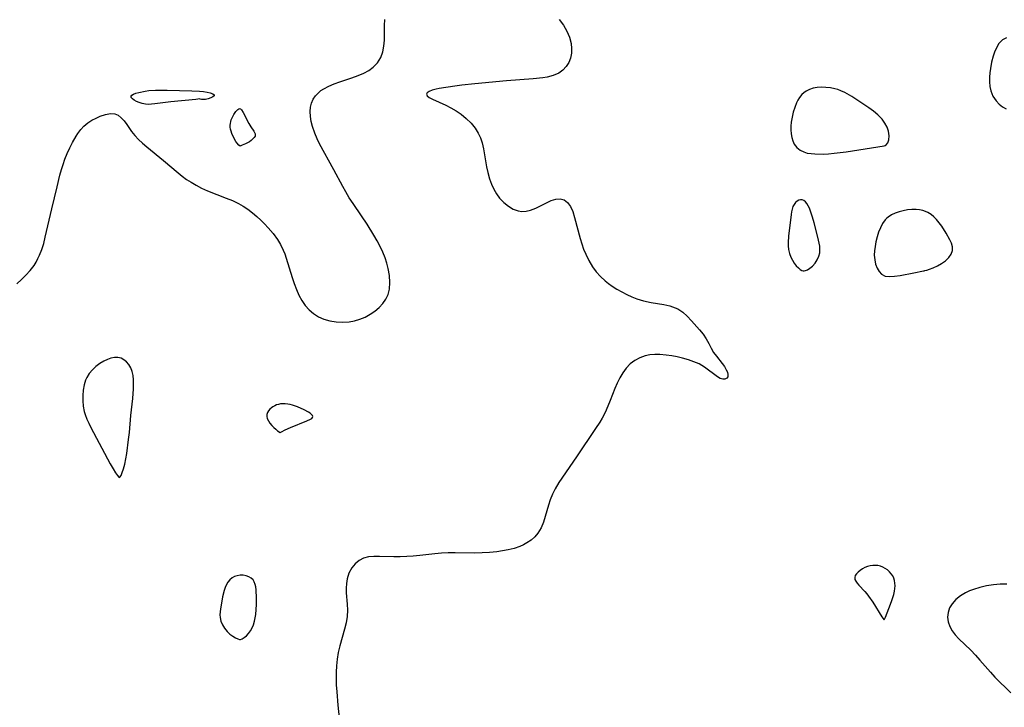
# Model space of a CAD drawing. Header units: inches. Extents: x 1073367 to 1082519, y 1569854 to 1574957.
# Tile 160 of 256: x 1076394 to 1076638, y 1572931 to 1573102. Entities that reach past the tile are written whole.
import ezdxf

# ---------------------------------------------------------------- set-up
doc = ezdxf.new("R2010")
doc.units = ezdxf.units.IN
doc.header["$MEASUREMENT"] = 0
doc.layers.add('CGG_CurvaNivelLidar_v1', color=7, linetype='Continuous', lineweight=30, true_color=0x008008)

msp = doc.modelspace()

# ---------------------------------------------------------------- linework, layer by layer
at = {"layer": 'CGG_CurvaNivelLidar_v1'}
for points in [[(1076393.0615, 1573036.551, 68), (1076394.2214, 1573037.6275, 68), (1076395.2999, 1573038.7091, 68), (1076396.3494, 1573039.8815, 68), (1076397.317, 1573041.1634, 68), (1076397.8274, 1573041.9779, 68), (1076398.2904, 1573042.8342, 68), (1076398.6779, 1573043.6616, 68), (1076399.2533, 1573045.1436, 68), (1076399.7148, 1573046.6234, 68), (1076400.1145, 1573048.1445, 68), (1076401.7226, 1573055.1695, 68), (1076403.0299, 1573060.67, 68), (1076403.7681, 1573063.6089, 68), (1076404.1451, 1573064.9362, 68), (1076404.5559, 1573066.2448, 68), (1076405.0053, 1573067.5295, 68), (1076405.574, 1573068.9672, 68), (1076406.1949, 1573070.3594, 68), (1076406.8632, 1573071.6976, 68), (1076407.7728, 1573073.285, 68), (1076408.2054, 1573073.9453, 68), (1076408.9152, 1573074.8942, 68), (1076409.6894, 1573075.7401, 68), (1076410.6461, 1573076.5471, 68), (1076411.6673, 1573077.2159, 68), (1076412.7185, 1573077.7641, 68), (1076413.7747, 1573078.2126, 68), (1076415.0688, 1573078.6664, 68), (1076416.288, 1573078.9146, 68), (1076417.4124, 1573078.8322, 68), (1076418.2357, 1573078.4526, 68), (1076418.9958, 1573077.838, 68), (1076419.7048, 1573077.053, 68), (1076420.3732, 1573076.153, 68), (1076421.5742, 1573074.4108, 68), (1076422.3787, 1573073.4318, 68), (1076423.2935, 1573072.4641, 68), (1076424.2955, 1573071.5098, 68), (1076425.3656, 1573070.5704, 68), (1076429.4928, 1573067.1953, 68), (1076433.1027, 1573064.1282, 68), (1076434.1522, 1573063.3095, 68), (1076435.2333, 1573062.5319, 68), (1076436.3465, 1573061.8016, 68), (1076437.6335, 1573061.0472, 68), (1076438.9596, 1573060.3653, 68), (1076440.4487, 1573059.7023, 68), (1076445.0906, 1573057.8842, 68), (1076446.6095, 1573057.239, 68), (1076448.087, 1573056.5269, 68), (1076449.2856, 1573055.8552, 68), (1076450.4328, 1573055.1096, 68), (1076451.5773, 1573054.2454, 68), (1076452.6743, 1573053.3177, 68), (1076453.6567, 1573052.422, 68), (1076454.607, 1573051.4909, 68), (1076455.5167, 1573050.5219, 68), (1076456.7058, 1573049.0971, 68), (1076457.7824, 1573047.5974, 68), (1076458.5648, 1573046.3144, 68), (1076459.2367, 1573044.9766, 68), (1076459.6385, 1573043.9898, 68), (1076459.9942, 1573042.978, 68), (1076461.4921, 1573038.1454, 68), (1076461.988, 1573036.6297, 68), (1076462.5197, 1573035.1586, 68), (1076463.1315, 1573033.7456, 68), (1076463.8494, 1573032.4402, 68), (1076464.6887, 1573031.2351, 68), (1076465.6508, 1573030.1532, 68), (1076466.7684, 1573029.1959, 68), (1076468.0002, 1573028.4065, 68), (1076469.3293, 1573027.8018, 68), (1076470.8142, 1573027.3806, 68), (1076472.3609, 1573027.1472, 68), (1076473.9766, 1573027.0734, 68), (1076475.5976, 1573027.174, 68), (1076476.9671, 1573027.4143, 68), (1076478.3004, 1573027.7987, 68), (1076479.6033, 1573028.3372, 68), (1076480.8358, 1573029.0056, 68), (1076481.9827, 1573029.787, 68), (1076483.0409, 1573030.6863, 68), (1076483.967, 1573031.6812, 68), (1076484.731, 1573032.7667, 68), (1076485.2935, 1573033.9438, 68), (1076485.6233, 1573035.2135, 68), (1076485.7555, 1573036.8759, 68), (1076485.6434, 1573038.6091, 68), (1076485.3272, 1573040.3804, 68), (1076484.9763, 1573041.6994, 68), (1076484.5352, 1573043.0156, 68), (1076483.9605, 1573044.4388, 68), (1076483.3039, 1573045.8473, 68), (1076482.5796, 1573047.2391, 68), (1076481.7783, 1573048.6475, 68), (1076480.0548, 1573051.4147, 68), (1076478.7017, 1573053.4539, 68), (1076476.5696, 1573056.5635, 68), (1076475.6405, 1573057.965, 68), (1076474.761, 1573059.3885, 68), (1076474.011, 1573060.722, 68), (1076471.7893, 1573064.9199, 68), (1076468.2638, 1573071.3877, 68), (1076467.6697, 1573072.5646, 68), (1076467.0437, 1573073.9958, 68), (1076466.5137, 1573075.6244, 68), (1076466.1986, 1573076.9031, 68), (1076465.9907, 1573078.1681, 68), (1076465.9295, 1573079.409, 68), (1076466.0274, 1573080.4649, 68), (1076466.2762, 1573081.4758, 68), (1076466.6836, 1573082.4226, 68), (1076467.2491, 1573083.2768, 68), (1076467.9629, 1573084.0409, 68), (1076468.6168, 1573084.5738, 68), (1076469.3403, 1573085.0507, 68), (1076470.5792, 1573085.6963, 68), (1076471.9179, 1573086.2523, 68), (1076473.2714, 1573086.7344, 68), (1076476.2838, 1573087.7275, 68), (1076477.8747, 1573088.3036, 68), (1076479.2286, 1573088.8843, 68), (1076480.482, 1573089.5607, 68), (1076481.5944, 1573090.3696, 68), (1076482.643, 1573091.4874, 68), (1076483.449, 1573092.785, 68), (1076483.9987, 1573094.2249, 68), (1076484.2674, 1573095.6188, 68), (1076484.3753, 1573097.0796, 68), (1076484.4095, 1573100.7671, 68), (1076484.4835, 1573102.1909, 68)], [(1076527.7505, 1573102.2725, 68), (1076528.9001, 1573100.8001, 68), (1076529.7081, 1573099.3609, 68), (1076530.323, 1573097.8455, 68), (1076530.7311, 1573096.2965, 68), (1076530.8872, 1573095.0644, 68), (1076530.8662, 1573093.8574, 68), (1076530.632, 1573092.6596, 68), (1076530.1856, 1573091.5417, 68), (1076529.5277, 1573090.5243, 68), (1076528.6838, 1573089.6434, 68), (1076527.6714, 1573088.9262, 68), (1076526.3334, 1573088.333, 68), (1076524.8412, 1573087.9352, 68), (1076523.7589, 1573087.7489, 68), (1076521.3383, 1573087.486, 68), (1076514.6895, 1573086.9961, 68), (1076506.8575, 1573086.288, 68), (1076503.6141, 1573085.9272, 68), (1076501.8576, 1573085.6986, 68), (1076497.938, 1573085.1017, 68), (1076497.213, 1573084.9518, 68), (1076496.2533, 1573084.685, 68), (1076495.4954, 1573084.3766, 68), (1076494.9916, 1573084.0369, 68), (1076494.8071, 1573083.6748, 68), (1076495.0039, 1573083.2831, 68), (1076495.5318, 1573082.8749, 68), (1076496.3111, 1573082.4485, 68), (1076499.6538, 1573080.9163, 68), (1076500.9112, 1573080.2712, 68), (1076502.1899, 1573079.5409, 68), (1076503.4324, 1573078.7155, 68), (1076504.7174, 1573077.6734, 68), (1076505.8865, 1573076.5065, 68), (1076506.9134, 1573075.2297, 68), (1076507.6696, 1573074.023, 68), (1076508.2132, 1573072.8528, 68), (1076508.6287, 1573071.5711, 68), (1076508.9615, 1573070.1397, 68), (1076509.7224, 1573065.6763, 68), (1076510.0317, 1573064.1976, 68), (1076510.4656, 1573062.6728, 68), (1076510.9547, 1573061.3629, 68), (1076511.5347, 1573060.1127, 68), (1076512.2058, 1573058.9406, 68), (1076512.9725, 1573057.8691, 68), (1076514.0127, 1573056.7555, 68), (1076515.1618, 1573055.8366, 68), (1076516.3878, 1573055.1386, 68), (1076517.5689, 1573054.7225, 68), (1076518.5418, 1573054.576, 68), (1076519.5672, 1573054.6339, 68), (1076520.6357, 1573054.8897, 68), (1076521.9887, 1573055.3988, 68), (1076525.833, 1573057.2418, 68), (1076526.9744, 1573057.6378, 68), (1076528.0426, 1573057.7292, 68), (1076529.0186, 1573057.4145, 68), (1076529.8832, 1573056.7394, 68), (1076530.6011, 1573055.7678, 68), (1076531.1675, 1573054.5076, 68), (1076531.6274, 1573053.0536, 68), (1076533.0373, 1573047.7993, 68), (1076533.4328, 1573046.5065, 68), (1076533.876, 1573045.2225, 68), (1076534.3751, 1573043.9593, 68), (1076535.1401, 1573042.3366, 68), (1076536.0449, 1573040.8027, 68), (1076536.9817, 1573039.5417, 68), (1076538.0351, 1573038.3779, 68), (1076539.1929, 1573037.316, 68), (1076540.043, 1573036.6486, 68), (1076540.9296, 1573036.0247, 68), (1076542.1185, 1573035.2705, 68), (1076543.3432, 1573034.5729, 68), (1076544.5946, 1573033.932, 68), (1076545.8164, 1573033.3736, 68), (1076547.0552, 1573032.8836, 68), (1076548.7326, 1573032.3614, 68), (1076550.6357, 1573031.9584, 68), (1076553.7655, 1573031.4351, 68), (1076555.2502, 1573031.1069, 68), (1076556.639, 1573030.6453, 68), (1076557.3115, 1573030.3274, 68), (1076558.5206, 1573029.5205, 68), (1076559.6173, 1573028.5293, 68), (1076560.6464, 1573027.4265, 68), (1076562.6137, 1573025.1592, 68), (1076563.5299, 1573024.037, 68), (1076564.3342, 1573022.8917, 68), (1076564.9717, 1573021.7515, 68), (1076565.546, 1573020.6163, 68), (1076566.1582, 1573019.5328, 68), (1076566.8387, 1573018.5837, 68), (1076568.2801, 1573016.815, 68), (1076568.8434, 1573016.0252, 68), (1076569.2965, 1573015.2557, 68), (1076569.5721, 1573014.6282, 68), (1076569.706, 1573014.0558, 68), (1076569.6578, 1573013.5158, 68), (1076569.4155, 1573013.113, 68), (1076568.9903, 1573012.891, 68), (1076568.4323, 1573012.8889, 68), (1076567.8201, 1573013.1025, 68), (1076567.1442, 1573013.4878, 68), (1076563.8701, 1573015.8887, 68), (1076562.5573, 1573016.6691, 68), (1076561.2691, 1573017.2355, 68), (1076559.8904, 1573017.6986, 68), (1076558.4496, 1573018.0916, 68), (1076557.1129, 1573018.4058, 68), (1076555.7584, 1573018.6734, 68), (1076554.3977, 1573018.8781, 68), (1076552.7885, 1573019.0151, 68), (1076551.5554, 1573019.0261, 68), (1076550.352, 1573018.9328, 68), (1076549.1902, 1573018.7104, 68), (1076547.8398, 1573018.2334, 68), (1076546.5856, 1573017.547, 68), (1076545.446, 1573016.669, 68), (1076544.4671, 1573015.6473, 68), (1076543.605, 1573014.4876, 68), (1076542.8514, 1573013.2183, 68), (1076542.2231, 1573011.9248, 68), (1076541.6524, 1573010.5766, 68), (1076540.4813, 1573007.6014, 68), (1076539.4725, 1573005.2118, 68), (1076539.047, 1573004.3267, 68), (1076538.4635, 1573003.241, 68), (1076537.8759, 1573002.2515, 68), (1076536.8363, 1573000.63, 68), (1076532.1187, 1572993.6091, 68), (1076527.732, 1572987.2019, 68), (1076526.8216, 1572985.687, 68), (1076526.1302, 1572984.3204, 68), (1076525.5453, 1572982.9215, 68), (1076525.0982, 1572981.6163, 68), (1076523.8744, 1572977.377, 68), (1076523.2968, 1572975.94, 68), (1076522.5244, 1572974.6371, 68), (1076521.7329, 1572973.7221, 68), (1076520.8028, 1572972.9192, 68), (1076519.757, 1572972.2225, 68), (1076518.911, 1572971.7702, 68), (1076518.0175, 1572971.3751, 68), (1076516.5927, 1572970.8825, 68), (1076515.0958, 1572970.4959, 68), (1076513.701, 1572970.2231, 68), (1076512.2732, 1572970.0128, 68), (1076510.4595, 1572969.8306, 68), (1076508.6202, 1572969.7337, 68), (1076506.859, 1572969.7143, 68), (1076501.9554, 1572969.7578, 68), (1076500.2519, 1572969.7412, 68), (1076498.5559, 1572969.6735, 68), (1076496.9329, 1572969.5424, 68), (1076493.1539, 1572969.1161, 68), (1076491.5296, 1572968.9537, 68), (1076489.9129, 1572968.8353, 68), (1076488.3103, 1572968.7752, 68), (1076486.7289, 1572968.7805, 68), (1076483.1437, 1572968.8869, 68), (1076481.7441, 1572968.8725, 68), (1076480.4257, 1572968.7402, 68), (1076479.2108, 1572968.4224, 68), (1076478.0756, 1572967.8338, 68), (1076477.0876, 1572967.0147, 68), (1076476.2587, 1572966.009, 68), (1076475.5522, 1572964.7238, 68), (1076475.0903, 1572963.2958, 68), (1076474.9207, 1572962.1823, 68), (1076474.867, 1572961.0268, 68), (1076474.8975, 1572959.8431, 68), (1076475.1146, 1572956.991, 68), (1076475.1795, 1572955.5517, 68), (1076475.1181, 1572953.9659, 68), (1076474.8649, 1572952.3838, 68), (1076474.4687, 1572950.8005, 68), (1076473.281, 1572946.682, 68), (1076472.8933, 1572945.0278, 68), (1076472.6014, 1572943.342, 68), (1076472.4383, 1572941.7281, 68), (1076472.3669, 1572940.0925, 68), (1076472.3643, 1572938.543, 68), (1076472.4141, 1572936.9839, 68), (1076472.5225, 1572935.2363, 68), (1076472.8242, 1572931.9483, 68), (1076473.571, 1572924.8691, 68)], [(1076638.9513, 1573097.6585, 68.5), (1076637.936, 1573097.1545, 68.5), (1076637.0651, 1573096.2537, 68.5), (1076636.3448, 1573095.0545, 68.5), (1076635.95, 1573094.1198, 68.5), (1076635.6138, 1573093.1091, 68.5), (1076635.2254, 1573091.6307, 68.5), (1076634.9287, 1573090.0937, 68.5), (1076634.7822, 1573088.9835, 68.5), (1076634.6973, 1573087.8784, 68.5), (1076634.6862, 1573086.7128, 68.5), (1076634.7801, 1573085.5864, 68.5), (1076635.008, 1573084.5169, 68.5), (1076635.5526, 1573083.2055, 68.5), (1076636.3226, 1573082.0446, 68.5), (1076637.077, 1573081.2279, 68.5), (1076637.9288, 1573080.5544, 68.5), (1076638.8703, 1573080.058, 68.5)], [(1076638.9956, 1572962.0105, 68.5), (1076638.048, 1572962.0131, 68.5), (1076637.3882, 1572961.9909, 68.5), (1076635.6671, 1572961.8406, 68.5), (1076633.9656, 1572961.5691, 68.5), (1076632.3026, 1572961.1839, 68.5), (1076630.7014, 1572960.684, 68.5), (1076629.6959, 1572960.2882, 68.5), (1076628.7405, 1572959.8334, 68.5), (1076627.46, 1572959.0564, 68.5), (1076626.342, 1572958.1536, 68.5), (1076625.4274, 1572957.1319, 68.5), (1076624.7975, 1572956.0762, 68.5), (1076624.4054, 1572954.9516, 68.5), (1076624.2768, 1572953.7894, 68.5), (1076624.4299, 1572952.6365, 68.5), (1076624.8306, 1572951.4983, 68.5), (1076625.446, 1572950.3978, 68.5), (1076626.2137, 1572949.3896, 68.5), (1076627.1088, 1572948.4153, 68.5), (1076630.0608, 1572945.5593, 68.5), (1076631.2134, 1572944.3747, 68.5), (1076632.3335, 1572943.139, 68.5), (1076634.9438, 1572940.0988, 68.5), (1076636.042, 1572938.9233, 68.5), (1076639.9807, 1572935.0114, 68.5)]]:
    msp.add_polyline3d(points, dxfattribs=at)
for points in [[(1076438.5, 1573082.4923, 68), (1076437.548, 1573082.3767, 68), (1076431.3419, 1573081.7772, 68), (1076427.2982, 1573081.2456, 68), (1076426.5019, 1573081.1768, 68), (1076425.7262, 1573081.1588, 68), (1076424.9778, 1573081.2104, 68), (1076424.1836, 1573081.3656, 68), (1076423.4453, 1573081.6014, 68), (1076422.7788, 1573081.8911, 68), (1076422.2069, 1573082.2127, 68), (1076421.7603, 1573082.5476, 68), (1076421.4797, 1573082.8788, 68), (1076421.418, 1573083.19, 68), (1076421.6205, 1573083.4715, 68), (1076422.0419, 1573083.7211, 68), (1076422.6245, 1573083.943, 68), (1076423.3247, 1573084.1389, 68), (1076424.9545, 1573084.4497, 68), (1076425.8415, 1573084.5576, 68), (1076427.516, 1573084.6467, 68), (1076430.4083, 1573084.6422, 68), (1076433.4995, 1573084.5872, 68), (1076436.5596, 1573084.4965, 68), (1076438.4567, 1573084.3994, 68), (1076439.4038, 1573084.3143, 68), (1076440.2951, 1573084.1914, 68), (1076441.0944, 1573084.0245, 68), (1076441.7107, 1573083.8032, 68), (1076442.0618, 1573083.54, 68), (1076442.0721, 1573083.2495, 68), (1076441.7707, 1573082.9847, 68), (1076441.2511, 1573082.7383, 68), (1076440.6059, 1573082.5356, 68), (1076439.9245, 1573082.3985, 68), (1076439.2937, 1573082.3431, 68), (1076438.8895, 1573082.3583, 68), (1076438.6112, 1573082.4112, 68)], [(1076608.5, 1573070.8761, 68.5), (1076608.7458, 1573070.8973, 68.5), (1076609.0496, 1573071.124, 68.5), (1076609.4104, 1573071.6303, 68.5), (1076609.6834, 1573072.3582, 68.5), (1076609.7815, 1573073.3669, 68.5), (1076609.6119, 1573074.5083, 68.5), (1076609.2516, 1573075.5014, 68.5), (1076608.7077, 1573076.4903, 68.5), (1076608.007, 1573077.4421, 68.5), (1076606.9853, 1573078.5165, 68.5), (1076605.858, 1573079.4734, 68.5), (1076604.7098, 1573080.2998, 68.5), (1076600.5207, 1573083.0691, 68.5), (1076598.7672, 1573084.0896, 68.5), (1076597.7659, 1573084.549, 68.5), (1076597.0305, 1573084.8076, 68.5), (1076596.2792, 1573085.0137, 68.5), (1076595.1818, 1573085.2301, 68.5), (1076594.0779, 1573085.3579, 68.5), (1076592.9825, 1573085.3959, 68.5), (1076591.9115, 1573085.3365, 68.5), (1076590.883, 1573085.1648, 68.5), (1076589.9744, 1573084.8827, 68.5), (1076589.1426, 1573084.4636, 68.5), (1076588.5868, 1573084.0538, 68.5), (1076588.0826, 1573083.5688, 68.5), (1076587.503, 1573082.8441, 68.5), (1076587.1147, 1573082.2156, 68.5), (1076586.7729, 1573081.5405, 68.5), (1076586.3115, 1573080.4099, 68.5), (1076585.9342, 1573079.2182, 68.5), (1076585.6417, 1573077.9891, 68.5), (1076585.4438, 1573076.7432, 68.5), (1076585.3646, 1573075.7702, 68.5), (1076585.3555, 1573074.81, 68.5), (1076585.4213, 1573073.8748, 68.5), (1076585.578, 1573072.9445, 68.5), (1076585.8363, 1573072.0737, 68.5), (1076586.2128, 1573071.2837, 68.5), (1076586.8404, 1573070.4686, 68.5), (1076587.6316, 1573069.8115, 68.5), (1076588.5561, 1573069.3274, 68.5), (1076589.4249, 1573069.0635, 68.5), (1076590.3574, 1573068.9081, 68.5), (1076591.34, 1573068.8309, 68.5), (1076593.5092, 1573068.8145, 68.5), (1076594.7195, 1573068.8787, 68.5), (1076596.091, 1573069.0029, 68.5), (1076599.1267, 1573069.3859, 68.5)], [(1076448.5, 1573070.8102, 68), (1076448.2397, 1573070.9946, 68), (1076447.6824, 1573071.606, 68), (1076447.4304, 1573071.9646, 68), (1076446.9494, 1573072.818, 68), (1076446.4908, 1573073.8807, 68), (1076446.295, 1573074.4627, 68), (1076446.157, 1573075.0055, 68), (1076446.0859, 1573075.4902, 68), (1076446.0626, 1573075.9595, 68), (1076446.093, 1573076.4225, 68), (1076446.1884, 1573076.8832, 68), (1076446.3354, 1573077.3347, 68), (1076446.519, 1573077.7759, 68), (1076446.9539, 1573078.6159, 68), (1076447.4336, 1573079.3597, 68), (1076447.679, 1573079.6703, 68), (1076447.9236, 1573079.9185, 68), (1076448.1647, 1573080.0815, 68), (1076448.3992, 1573080.1295, 68), (1076448.6357, 1573080.0311, 68), (1076448.8646, 1573079.8095, 68), (1076449.3097, 1573079.1268, 68), (1076450.6933, 1573076.4128, 68), (1076451.202, 1573075.5884, 68), (1076451.9159, 1573074.5315, 68), (1076452.1028, 1573074.1987, 68), (1076452.235, 1573073.8745, 68), (1076452.2878, 1573073.559, 68), (1076452.2223, 1573073.2399, 68), (1076452.0147, 1573072.8999, 68), (1076451.692, 1573072.5508, 68), (1076451.284, 1573072.2059, 68), (1076450.8199, 1573071.8782, 68), (1076449.8381, 1573071.3243, 68), (1076449.0427, 1573070.9865, 68)], [(1076588.5, 1573039.7897, 68.5), (1076588.6493, 1573039.7805, 68.5), (1076588.9986, 1573039.8805, 68.5), (1076589.4887, 1573040.0952, 68.5), (1076590.0584, 1573040.4359, 68.5), (1076590.727, 1573040.9852, 68.5), (1076591.3595, 1573041.689, 68.5), (1076591.9025, 1573042.5136, 68.5), (1076592.3051, 1573043.4205, 68.5), (1076592.5124, 1573044.2611, 68.5), (1076592.5842, 1573045.0991, 68.5), (1076592.5384, 1573045.8985, 68.5), (1076592.4107, 1573046.6535, 68.5), (1076592.0874, 1573048.1368, 68.5), (1076591.1363, 1573051.7421, 68.5), (1076590.7379, 1573053.1141, 68.5), (1076590.2595, 1573054.6054, 68.5), (1076589.9541, 1573055.3774, 68.5), (1076589.6585, 1573055.967, 68.5), (1076589.3285, 1573056.4891, 68.5), (1076588.9685, 1573056.9259, 68.5), (1076588.5809, 1573057.2532, 68.5), (1076588.1668, 1573057.4395, 68.5), (1076587.7391, 1573057.4596, 68.5), (1076587.3049, 1573057.3381, 68.5), (1076586.883, 1573057.0984, 68.5), (1076586.4932, 1573056.7562, 68.5), (1076586.1574, 1573056.3207, 68.5), (1076585.8824, 1573055.7736, 68.5), (1076585.6735, 1573055.1525, 68.5), (1076585.5145, 1573054.4768, 68.5), (1076585.3919, 1573053.7617, 68.5), (1076584.7601, 1573048.4256, 68.5), (1076584.6463, 1573046.8556, 68.5), (1076584.6761, 1573046.0045, 68.5), (1076584.8049, 1573045.0895, 68.5), (1076585.0344, 1573044.1509, 68.5), (1076585.3653, 1573043.229, 68.5), (1076585.7593, 1573042.4202, 68.5), (1076586.2157, 1573041.6857, 68.5), (1076586.7098, 1573041.0501, 68.5), (1076587.2146, 1573040.5351, 68.5), (1076587.6818, 1573040.1642, 68.5), (1076588.0825, 1573039.9177, 68.5), (1076588.3698, 1573039.7922, 68.5)], [(1076618.5, 1573039.8397, 68.5), (1076618.6523, 1573039.8479, 68.5), (1076619.1039, 1573039.9618, 68.5), (1076619.7828, 1573040.1796, 68.5), (1076620.7114, 1573040.5405, 68.5), (1076621.7459, 1573041.0218, 68.5), (1076622.8013, 1573041.6132, 68.5), (1076623.7914, 1573042.3037, 68.5), (1076624.6278, 1573043.0822, 68.5), (1076625.2195, 1573043.9379, 68.5), (1076625.4942, 1573044.8398, 68.5), (1076625.4829, 1573045.7615, 68.5), (1076625.232, 1573046.6562, 68.5), (1076624.8332, 1573047.5299, 68.5), (1076623.9274, 1573049.1788, 68.5), (1076622.8232, 1573050.9132, 68.5), (1076622.2194, 1573051.7408, 68.5), (1076621.5732, 1573052.5188, 68.5), (1076620.8747, 1573053.2261, 68.5), (1076620.174, 1573053.7963, 68.5), (1076619.4188, 1573054.2703, 68.5), (1076618.7803, 1573054.5675, 68.5), (1076618.1126, 1573054.7912, 68.5), (1076617.3034, 1573054.9591, 68.5), (1076616.4714, 1573055.0389, 68.5), (1076615.4147, 1573055.0343, 68.5), (1076614.3516, 1573054.933, 68.5), (1076613.2969, 1573054.7477, 68.5), (1076612.2662, 1573054.4832, 68.5), (1076611.2771, 1573054.1369, 68.5), (1076610.3508, 1573053.6987, 68.5), (1076609.513, 1573053.1504, 68.5), (1076609.1708, 1573052.8587, 68.5), (1076608.789, 1573052.461, 68.5), (1076608.1333, 1573051.5491, 68.5), (1076607.5956, 1573050.5208, 68.5), (1076607.1506, 1573049.4109, 68.5), (1076606.7826, 1573048.2468, 68.5), (1076606.4849, 1573047.0504, 68.5), (1076606.2596, 1573045.8407, 68.5), (1076606.1304, 1573044.7677, 68.5), (1076606.0898, 1573043.7088, 68.5), (1076606.1769, 1573042.5639, 68.5), (1076606.4077, 1573041.4794, 68.5), (1076606.7789, 1573040.4963, 68.5), (1076607.2742, 1573039.6356, 68.5), (1076607.8936, 1573038.9415, 68.5), (1076608.7672, 1573038.4963, 68.5), (1076609.8591, 1573038.364, 68.5), (1076611.1239, 1573038.4608, 68.5), (1076612.4914, 1573038.6885, 68.5), (1076615.8791, 1573039.3257, 68.5), (1076618.3279, 1573039.8275, 68.5)], [(1076418.5, 1572988.4457, 68), (1076418.6654, 1572988.5522, 68), (1076418.9326, 1572988.9772, 68), (1076419.252, 1572989.687, 68), (1076419.5711, 1572990.65, 68), (1076419.8687, 1572991.8273, 68), (1076420.1232, 1572993.0871, 68), (1076420.3538, 1572994.4571, 68), (1076420.8185, 1572997.9528, 68), (1076421.005, 1572999.6801, 68), (1076421.3832, 1573003.8371, 68), (1076421.8437, 1573008.0621, 68), (1076422.0341, 1573010.4641, 68), (1076422.0662, 1573011.6081, 68), (1076422.0338, 1573012.7195, 68), (1076421.9133, 1573013.7866, 68), (1076421.6843, 1573014.7866, 68), (1076421.342, 1573015.7088, 68), (1076420.8818, 1573016.5284, 68), (1076420.3231, 1573017.1962, 68), (1076419.67, 1573017.7296, 68), (1076418.9431, 1573018.1106, 68), (1076418.1584, 1573018.3124, 68), (1076417.3134, 1573018.3119, 68), (1076416.4395, 1573018.1335, 68), (1076415.5524, 1573017.8129, 68), (1076414.6673, 1573017.3771, 68), (1076413.6639, 1573016.7537, 68), (1076412.7064, 1573016.0248, 68), (1076411.8217, 1573015.2036, 68), (1076411.0429, 1573014.2938, 68), (1076410.4121, 1573013.2905, 68), (1076410.1299, 1573012.6609, 68), (1076409.7601, 1573011.4605, 68), (1076409.5354, 1573010.1932, 68), (1076409.4337, 1573008.8835, 68), (1076409.4445, 1573007.5517, 68), (1076409.5682, 1573006.2152, 68), (1076409.8171, 1573004.8907, 68), (1076410.0401, 1573004.0914, 68), (1076410.4343, 1573003.0041, 68), (1076410.9051, 1573001.9353, 68), (1076411.4354, 1573000.8649, 68), (1076416.2388, 1572991.881, 68), (1076416.951, 1572990.6536, 68), (1076417.5806, 1572989.6513, 68), (1076418.0516, 1572988.974, 68), (1076418.3742, 1572988.5608, 68)], [(1076458.5, 1572999.6432, 68), (1076458.8059, 1572999.8384, 68), (1076459.7085, 1573000.2999, 68), (1076461.0373, 1573000.9049, 68), (1076465.0867, 1573002.5117, 68), (1076465.9796, 1573002.9377, 68), (1076466.3167, 1573003.1575, 68), (1076466.5447, 1573003.3844, 68), (1076466.626, 1573003.6206, 68), (1076466.5247, 1573003.8776, 68), (1076466.2717, 1573004.1439, 68), (1076465.911, 1573004.4165, 68), (1076465.4745, 1573004.6926, 68), (1076464.4593, 1573005.2449, 68), (1076462.7572, 1573006.0229, 68), (1076461.5631, 1573006.4409, 68), (1076460.9575, 1573006.5915, 68), (1076460.3478, 1573006.7005, 68), (1076459.7389, 1573006.7661, 68), (1076459.1358, 1573006.7819, 68), (1076458.5446, 1573006.736, 68), (1076458.0476, 1573006.6368, 68), (1076457.5678, 1573006.4869, 68), (1076457.1098, 1573006.2921, 68), (1076456.68, 1573006.0544, 68), (1076456.2876, 1573005.773, 68), (1076455.9151, 1573005.4167, 68), (1076455.6017, 1573005.0187, 68), (1076455.3531, 1573004.591, 68), (1076455.1823, 1573004.1432, 68), (1076455.1415, 1573003.6462, 68), (1076455.2735, 1573003.0984, 68), (1076455.5515, 1573002.521, 68), (1076455.939, 1573001.9406, 68), (1076456.4, 1573001.3832, 68), (1076456.8985, 1573000.8736, 68), (1076457.3807, 1573000.4466, 68), (1076457.8233, 1573000.0971, 68)], [(1076608.5, 1572953.1332, 68.5), (1076608.8441, 1572953.8047, 68.5), (1076609.7275, 1572955.9288, 68.5), (1076610.3812, 1572957.7075, 68.5), (1076610.9196, 1572959.4553, 68.5), (1076611.0979, 1572960.2305, 68.5), (1076611.1979, 1572960.9176, 68.5), (1076611.237, 1572961.5872, 68.5), (1076611.2124, 1572962.243, 68.5), (1076611.1158, 1572962.877, 68.5), (1076610.9334, 1572963.4795, 68.5), (1076610.6471, 1572964.0531, 68.5), (1076610.2772, 1572964.5849, 68.5), (1076609.8427, 1572965.0747, 68.5), (1076609.349, 1572965.524, 68.5), (1076608.8089, 1572965.9144, 68.5), (1076608.2249, 1572966.2299, 68.5), (1076607.6205, 1572966.449, 68.5), (1076606.9888, 1572966.5889, 68.5), (1076606.3426, 1572966.6552, 68.5), (1076605.6938, 1572966.6473, 68.5), (1076605.0538, 1572966.558, 68.5), (1076604.3814, 1572966.3629, 68.5), (1076603.7372, 1572966.0866, 68.5), (1076603.1281, 1572965.7518, 68.5), (1076602.5647, 1572965.3752, 68.5), (1076602.063, 1572964.9686, 68.5), (1076601.6463, 1572964.5401, 68.5), (1076601.3465, 1572964.0949, 68.5), (1076601.2075, 1572963.6357, 68.5), (1076601.2647, 1572963.1683, 68.5), (1076601.4812, 1572962.6907, 68.5), (1076601.8131, 1572962.2045, 68.5), (1076602.2256, 1572961.7098, 68.5), (1076603.6915, 1572960.1528, 68.5), (1076604.1876, 1572959.5927, 68.5), (1076604.6624, 1572958.9914, 68.5), (1076605.6887, 1572957.509, 68.5), (1076607.976, 1572953.8665, 68.5), (1076608.4269, 1572953.1961, 68.5)], [(1076448.5, 1572948.218, 68), (1076448.6572, 1572948.2417, 68), (1076449.0138, 1572948.4047, 68), (1076449.5066, 1572948.7034, 68), (1076450.0692, 1572949.1388, 68), (1076450.6335, 1572949.7139, 68), (1076451.0988, 1572950.3618, 68), (1076451.4974, 1572951.1054, 68), (1076451.8262, 1572951.9151, 68), (1076452.086, 1572952.7585, 68), (1076452.2793, 1572953.602, 68), (1076452.4171, 1572954.4881, 68), (1076452.5739, 1572956.9402, 68), (1076452.5882, 1572958.468, 68), (1076452.4785, 1572960.5924, 68), (1076452.3896, 1572961.2868, 68), (1076452.2512, 1572961.9364, 68), (1076452.0428, 1572962.5253, 68), (1076451.7394, 1572963.033, 68), (1076451.266, 1572963.4831, 68), (1076450.681, 1572963.8201, 68), (1076450.0206, 1572964.0546, 68), (1076449.3144, 1572964.1866, 68), (1076448.9396, 1572964.2115, 68), (1076448.5628, 1572964.2045, 68), (1076447.8256, 1572964.0918, 68), (1076447.1402, 1572963.8634, 68), (1076446.506, 1572963.5243, 68), (1076445.9497, 1572963.0716, 68), (1076445.5005, 1572962.513, 68), (1076445.1329, 1572961.8647, 68), (1076444.8278, 1572961.1517, 68), (1076444.5712, 1572960.3927, 68), (1076444.1701, 1572958.8094, 68), (1076443.8675, 1572957.2809, 68), (1076443.6342, 1572955.8319, 68), (1076443.5555, 1572955.1123, 68), (1076443.5182, 1572954.3994, 68), (1076443.5566, 1572953.6767, 68), (1076443.767, 1572952.8035, 68), (1076444.1405, 1572951.9131, 68), (1076444.6496, 1572951.0506, 68), (1076445.2663, 1572950.2602, 68), (1076445.9601, 1572949.5823, 68), (1076446.6795, 1572949.0501, 68), (1076447.3653, 1572948.6527, 68), (1076447.9455, 1572948.3839, 68), (1076448.3478, 1572948.2391, 68)]]:
    msp.add_polyline3d(points, close=True, dxfattribs=at)

doc.saveas('drawing.dxf')
